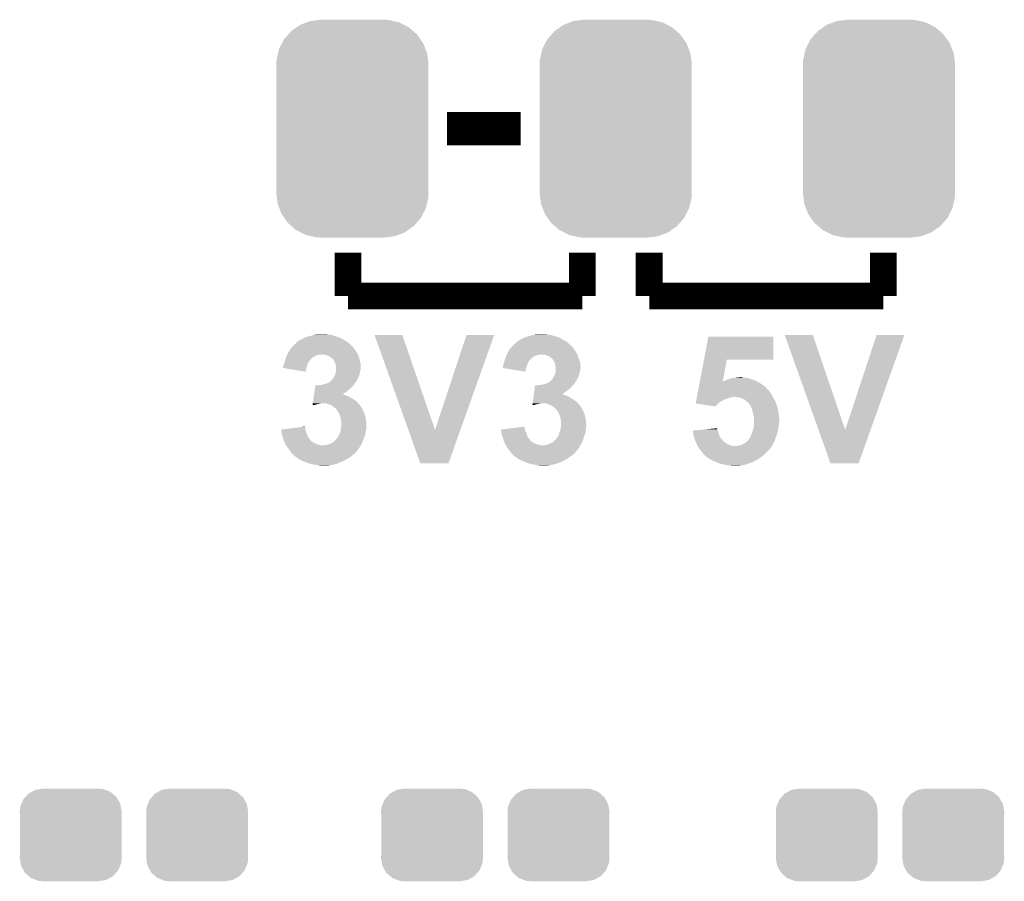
# Model space of a CAD drawing. Extents: x -1.3 to 24.2, y -3.9 to 39.2.
# Tile 8 of 35: x 6.9 to 14.4, y 2.3 to 8.9. Entities that reach past the tile are written whole.
import ezdxf

# ---------------------------------------------------------------- set-up
doc = ezdxf.new("R2010")
doc.units = 0
doc.layers.get('0').update_dxf_attribs({"linetype": 'CONTINUOUS'})
doc.layers.add('TEMP_HUM_28_CLICK_V100_GTO', color=14, linetype='CONTINUOUS')
doc.layers.add('TEMP_HUM_28_CLICK_V100_GTS', color=12, linetype='CONTINUOUS')

# ---------------------------------------------------------------- blocks, each defined once
blk = doc.blocks.new('CUSTOM_65')
for points in [[(-0.34504, 0.286174), (-0.320744, 0.31339), (0.348152, 0.286174), (0.317222, 0.31339)], [(-0.320744, 0.31339), (-0.298526, 0.325596), (0.317222, 0.31339), (0.30335, 0.325596)], [(-0.298526, 0.325596), (-0.268438, 0.342124), (0.30335, 0.325596), (0.2622, 0.342124)], [(-0.268438, 0.342124), (-0.233628, 0.347838), (0.2622, 0.342124), (0.247972, 0.347838)], [(-0.233628, 0.347838), (-0.20955, 0.35179), (0.247972, 0.347838), (0.20955, 0.35179)], [(-0.383124, 0.213652), (-0.37475, 0.234078), (0.380766, 0.213652), (0.377262, 0.234078)], [(-0.37475, 0.234078), (-0.360486, 0.26887), (0.377262, 0.234078), (0.357822, 0.26887)], [(-0.360486, 0.26887), (-0.34504, 0.286174), (0.357822, 0.26887), (0.348152, 0.286174)], [(-0.38735, 0.17526), (-0.383124, 0.213652), (0.38735, 0.17526), (0.380766, 0.213652)], [(-0.38608, 0.154124), (-0.38735, 0.17526), (0.38608, 0.154124), (0.38735, 0.17526)], [(-0.38608, -0.154124), (-0.38608, 0.154124), (0.38608, -0.154124), (0.38608, 0.154124)], [(-0.38735, -0.17526), (-0.38608, -0.154124), (0.38735, -0.17526), (0.38608, -0.154124)], [(-0.380764, -0.213652), (-0.38735, -0.17526), (0.383124, -0.213652), (0.38735, -0.17526)], [(-0.377262, -0.234078), (-0.380764, -0.213652), (0.374748, -0.234078), (0.383124, -0.213652)], [(-0.35782, -0.26887), (-0.377262, -0.234078), (0.360486, -0.26887), (0.374748, -0.234078)], [(-0.348152, -0.286174), (-0.35782, -0.26887), (0.345038, -0.286174), (0.360486, -0.26887)], [(-0.31722, -0.31339), (-0.348152, -0.286174), (0.320744, -0.31339), (0.345038, -0.286174)], [(-0.30335, -0.325596), (-0.31722, -0.31339), (0.298524, -0.325596), (0.320744, -0.31339)], [(-0.262198, -0.342124), (-0.30335, -0.325596), (0.268438, -0.342124), (0.298524, -0.325596)], [(-0.247972, -0.347838), (-0.262198, -0.342124), (0.233626, -0.347838), (0.268438, -0.342124)], [(-0.20955, -0.35179), (-0.247972, -0.347838), (0.20955, -0.35179), (0.233626, -0.347838)]]:
    blk.add_solid(points)
blk = doc.blocks.new('CUSTOM_67')
for points in [[(-0.319758, 0.816954), (-0.25199, 0.82504), (0.308544, 0.816954), (0.27298, 0.82504)], [(-0.25199, 0.82504), (-0.23749, 0.82677), (0.27298, 0.82504), (0.23749, 0.82677)], [(-0.465166, 0.74011), (-0.423346, 0.769256), (0.461368, 0.74011), (0.427696, 0.769256)], [(-0.423346, 0.769256), (-0.397192, 0.787482), (0.427696, 0.769256), (0.391686, 0.787482)], [(-0.397192, 0.787482), (-0.346778, 0.80667), (0.391686, 0.787482), (0.353772, 0.80667)], [(-0.346778, 0.80667), (-0.319758, 0.816954), (0.353772, 0.80667), (0.308544, 0.816954)], [(-0.535174, 0.647234), (-0.519626, 0.67767), (0.537964, 0.647234), (0.516586, 0.67767)], [(-0.519626, 0.67767), (-0.48704, 0.715032), (0.516586, 0.67767), (0.49034, 0.715032)], [(-0.48704, 0.715032), (-0.465166, 0.74011), (0.49034, 0.715032), (0.461368, 0.74011)], [(-0.565176, 0.569912), (-0.557316, 0.603886), (0.567726, 0.569912), (0.55465, 0.603886)], [(-0.557316, 0.603886), (-0.535174, 0.647234), (0.55465, 0.603886), (0.537964, 0.647234)], [(-0.575988, 0.523164), (-0.565176, 0.569912), (0.573482, 0.523164), (0.567726, 0.569912)], [(-0.57785, 0.48768), (-0.575988, 0.523164), (0.57785, 0.48768), (0.573482, 0.523164)], [(-0.57658, 0.458364), (-0.57785, 0.48768), (0.57658, 0.458364), (0.57785, 0.48768)], [(-0.57658, 0.45836), (-0.57658, 0.458364), (0.57658, 0.45836), (0.57658, 0.458364)], [(-0.57658, -0.45836), (-0.57658, 0.45836), (0.57658, -0.45836), (0.57658, 0.45836)], [(-0.57785, -0.48768), (-0.576582, -0.458364), (0.57785, -0.48768), (0.57658, -0.458364)], [(-0.57348, -0.523164), (-0.57785, -0.48768), (0.575988, -0.523164), (0.57785, -0.48768)], [(-0.576582, -0.458364), (-0.57658, -0.45836), (0.57658, -0.458364), (0.57658, -0.45836)], [(-0.567726, -0.569912), (-0.57348, -0.523164), (0.565174, -0.569912), (0.575988, -0.523164)], [(-0.554648, -0.603886), (-0.567726, -0.569912), (0.557316, -0.603886), (0.565174, -0.569912)], [(-0.537964, -0.647234), (-0.554648, -0.603886), (0.535172, -0.647234), (0.557316, -0.603886)], [(-0.516584, -0.67767), (-0.537964, -0.647234), (0.519626, -0.67767), (0.535172, -0.647234)], [(-0.49034, -0.715032), (-0.516584, -0.67767), (0.487038, -0.715032), (0.519626, -0.67767)], [(-0.461366, -0.74011), (-0.49034, -0.715032), (0.465166, -0.74011), (0.487038, -0.715032)], [(-0.427696, -0.769256), (-0.461366, -0.74011), (0.423344, -0.769256), (0.465166, -0.74011)], [(-0.391684, -0.787482), (-0.427696, -0.769256), (0.397192, -0.787482), (0.423344, -0.769256)], [(-0.353772, -0.80667), (-0.391684, -0.787482), (0.346776, -0.80667), (0.397192, -0.787482)], [(-0.308542, -0.816954), (-0.353772, -0.80667), (0.319758, -0.816954), (0.346776, -0.80667)], [(-0.27298, -0.82504), (-0.308542, -0.816954), (0.251988, -0.82504), (0.319758, -0.816954)], [(-0.23749, -0.82677), (-0.27298, -0.82504), (0.23749, -0.82677), (0.251988, -0.82504)]]:
    blk.add_solid(points)

msp = doc.modelspace()

# ---------------------------------------------------------------- linework, layer by layer
at = {"layer": 'TEMP_HUM_28_CLICK_V100_GTO'}
for points, const_width in [([(10.14984, 8.0518), (10.70864, 8.0518)], 0.254), ([(9.398, 6.7818), (9.398, 7.112)], 0.2032), ([(11.176, 6.7818), (11.176, 7.112)], 0.2032), ([(11.684, 6.7818), (11.684, 7.112)], 0.2032), ([(13.462, 6.7818), (13.462, 7.112)], 0.2032), ([(9.398, 6.7818), (11.176, 6.7818)], 0.2032), ([(11.684, 6.7818), (13.462, 6.7818)], 0.2032)]:
    msp.add_lwpolyline(points, dxfattribs=dict(at, const_width=const_width))
for points in [[(8.999218, 6.421118), (9.01192, 6.43382), (9.407742, 6.421118), (9.392916, 6.43382)], [(9.01192, 6.43382), (9.014462, 6.436362), (9.392916, 6.43382), (9.388468, 6.436362)], [(9.014462, 6.436362), (9.046458, 6.45414), (9.388468, 6.436362), (9.357358, 6.45414)], [(9.046458, 6.45414), (9.060176, 6.461762), (9.357358, 6.45414), (9.342116, 6.461762)], [(9.060176, 6.461762), (9.062724, 6.4643), (9.342116, 6.461762), (9.33704, 6.4643)], [(9.062724, 6.4643), (9.085582, 6.47192), (9.33704, 6.4643), (9.319262, 6.47192)], [(9.085582, 6.47192), (9.100822, 6.477), (9.319262, 6.47192), (9.301482, 6.477)], [(9.100822, 6.477), (9.123678, 6.48208), (9.301482, 6.477), (9.2837, 6.48208)], [(9.123678, 6.48208), (9.140606, 6.487158), (9.2837, 6.48208), (9.268462, 6.487158)], [(9.140606, 6.487158), (9.149082, 6.4897), (9.268462, 6.487158), (9.253222, 6.4897)], [(9.149082, 6.4897), (9.174478, 6.49224), (9.240522, 6.4897), (9.227818, 6.49224)], [(9.598694, 6.48714), (9.598688, 6.487154), (9.809484, 6.48714), (9.598688, 6.487154)], [(9.856004, 5.765874), (9.598694, 6.48714), (10.058424, 5.765874), (9.809484, 6.48714)], [(10.058424, 5.765874), (10.297168, 6.487128), (10.25063, 5.765874), (10.50797, 6.487128)], [(10.297168, 6.487128), (10.29718, 6.48716), (10.50797, 6.487128), (10.29718, 6.48716)], [(10.66546, 6.42112), (10.680278, 6.43382), (11.073978, 6.42112), (11.059156, 6.43382)], [(10.680278, 6.43382), (10.683242, 6.43636), (11.059156, 6.43382), (11.054712, 6.43636)], [(10.683242, 6.43636), (10.70356, 6.449058), (11.054712, 6.43636), (11.032494, 6.449058)], [(10.70356, 6.449058), (10.726426, 6.46176), (11.032494, 6.449058), (11.010268, 6.46176)], [(10.726426, 6.46176), (10.72896, 6.461786), (11.010268, 6.46176), (11.010222, 6.461786)], [(10.72896, 6.461786), (10.72898, 6.4643), (11.010222, 6.461786), (11.005822, 6.4643)], [(10.72898, 6.4643), (10.728982, 6.464304), (11.005822, 6.4643), (11.005812, 6.464304)], [(10.728982, 6.464304), (10.739122, 6.466842), (11.005812, 6.464304), (10.999044, 6.466842)], [(10.739122, 6.466842), (10.751814, 6.47192), (10.999044, 6.466842), (10.9855, 6.47192)], [(10.751814, 6.47192), (10.75182, 6.471922), (10.9855, 6.47192), (10.985494, 6.471922)], [(10.75182, 6.471922), (10.7696, 6.477), (10.985494, 6.471922), (10.96772, 6.477)], [(10.7696, 6.477), (10.789918, 6.48208), (10.96772, 6.477), (10.94994, 6.48208)], [(10.789918, 6.48208), (10.806846, 6.487158), (10.94994, 6.48208), (10.934702, 6.487158)], [(10.806846, 6.487158), (10.815322, 6.4897), (10.934702, 6.487158), (10.919462, 6.4897)], [(10.815322, 6.4897), (10.843258, 6.49224), (10.906762, 6.4897), (10.894058, 6.49224)], [(12.100294, 6.2992), (12.133596, 6.474434), (12.626314, 6.2992), (12.62634, 6.474434)], [(12.133596, 6.474434), (12.133602, 6.47446), (12.62634, 6.474434), (12.133602, 6.47446)], [(12.712734, 6.48714), (12.712728, 6.487154), (12.926064, 6.48714), (12.712728, 6.487154)], [(12.970044, 5.765874), (12.712734, 6.48714), (13.172464, 5.765874), (12.926064, 6.48714)], [(13.172464, 5.765874), (13.411208, 6.487128), (13.36467, 5.765874), (13.62201, 6.487128)], [(13.411208, 6.487128), (13.41122, 6.48716), (13.62201, 6.487128), (13.41122, 6.48716)], [(8.934766, 6.3373), (8.945878, 6.35508), (9.472788, 6.3373), (9.46291, 6.35508)], [(8.945878, 6.35508), (8.947288, 6.35762), (9.46291, 6.35508), (9.461498, 6.35762)], [(8.947288, 6.35762), (8.958574, 6.377938), (9.461498, 6.35762), (9.4488, 6.377938)], [(8.958574, 6.377938), (8.95858, 6.377946), (9.4488, 6.377938), (9.448794, 6.377946)], [(8.95858, 6.377946), (8.958586, 6.380486), (9.448794, 6.377946), (9.446254, 6.380486)], [(8.958586, 6.380486), (8.968742, 6.390642), (9.446254, 6.380486), (9.436104, 6.390642)], [(8.968742, 6.390642), (8.973822, 6.395722), (9.436104, 6.390642), (9.434404, 6.395722)], [(8.973822, 6.395722), (8.975846, 6.398252), (9.434404, 6.395722), (9.433556, 6.398252)], [(8.975846, 6.398252), (8.977882, 6.400798), (9.433556, 6.398252), (9.428484, 6.400798)], [(8.977882, 6.400798), (8.983982, 6.408422), (9.428484, 6.400798), (9.42086, 6.408422)], [(8.983982, 6.408422), (8.996174, 6.418582), (9.42086, 6.408422), (9.4107, 6.418582)], [(8.996174, 6.418582), (8.999218, 6.421118), (9.4107, 6.418582), (9.407742, 6.421118)], [(10.60323, 6.3373), (10.61212, 6.35508), (11.139028, 6.3373), (11.12915, 6.35508)], [(10.61212, 6.35508), (10.61353, 6.35762), (11.12915, 6.35508), (11.127738, 6.35762)], [(10.61353, 6.35762), (10.624822, 6.377936), (11.127738, 6.35762), (11.115042, 6.377936)], [(10.624822, 6.377938), (10.63244, 6.385562), (11.11504, 6.377938), (11.108942, 6.385562)], [(10.624822, 6.377936), (10.624822, 6.377938), (11.115042, 6.377936), (11.11504, 6.377938)], [(10.63244, 6.385562), (10.63625, 6.39064), (11.108942, 6.385562), (11.10488, 6.39064)], [(10.63625, 6.39064), (10.640062, 6.39572), (11.10488, 6.39064), (11.101494, 6.39572)], [(10.640062, 6.39572), (10.6426, 6.39826), (11.101494, 6.39572), (11.0998, 6.39826)], [(10.6426, 6.39826), (10.647674, 6.403334), (11.0998, 6.39826), (11.094726, 6.403334)], [(10.647674, 6.403334), (10.64768, 6.40334), (11.094726, 6.403334), (11.092182, 6.40334)], [(10.64768, 6.40334), (10.662922, 6.418582), (11.092182, 6.40334), (11.07694, 6.418582)], [(10.662922, 6.418582), (10.66546, 6.42112), (11.07694, 6.418582), (11.073978, 6.42112)], [(8.915082, 6.278878), (8.91794, 6.2865), (9.098278, 6.278878), (9.10399, 6.2865)], [(8.91794, 6.2865), (8.918788, 6.289044), (9.10399, 6.2865), (9.105898, 6.289044)], [(8.918788, 6.289044), (8.92217, 6.299194), (9.105898, 6.289044), (9.110982, 6.299194)], [(8.92217, 6.299194), (8.923018, 6.301734), (9.110982, 6.299194), (9.116042, 6.301734)], [(8.923018, 6.301734), (8.923864, 6.304276), (9.116042, 6.301734), (9.11606, 6.304276)], [(8.923864, 6.304276), (8.92556, 6.30936), (9.11606, 6.304276), (9.122412, 6.30936)], [(8.92556, 6.30936), (8.927084, 6.31444), (9.122412, 6.30936), (9.12876, 6.31444)], [(8.927084, 6.31444), (8.930132, 6.324598), (9.12876, 6.31444), (9.143998, 6.324598)], [(8.930132, 6.324598), (8.93318, 6.334758), (9.143998, 6.324598), (9.169398, 6.334758)], [(8.93318, 6.334758), (8.933182, 6.334762), (9.169398, 6.334758), (9.169416, 6.334762)], [(8.933182, 6.334762), (8.934766, 6.3373), (9.169416, 6.334762), (9.182098, 6.3373)], [(9.232902, 6.33476), (9.215118, 6.3373), (9.4742, 6.33476), (9.472788, 6.3373)], [(9.232906, 6.334758), (9.232902, 6.33476), (9.4742, 6.334758), (9.4742, 6.33476)], [(9.245598, 6.32714), (9.232906, 6.334758), (9.47674, 6.32714), (9.4742, 6.334758)], [(9.255762, 6.324602), (9.245598, 6.32714), (9.477586, 6.324602), (9.47674, 6.32714)], [(9.265918, 6.31698), (9.255762, 6.324602), (9.480126, 6.31698), (9.477586, 6.324602)], [(9.271004, 6.311902), (9.265918, 6.31698), (9.481818, 6.311902), (9.480126, 6.31698)], [(9.276076, 6.309362), (9.271004, 6.311902), (9.482666, 6.309362), (9.481818, 6.311902)], [(9.278616, 6.30936), (9.276076, 6.309362), (9.482666, 6.30936), (9.482666, 6.309362)], [(9.28268, 6.30428), (9.278616, 6.30936), (9.484358, 6.30428), (9.482666, 6.30936)], [(9.288778, 6.296656), (9.28268, 6.30428), (9.486266, 6.296656), (9.484358, 6.30428)], [(9.29386, 6.283954), (9.288778, 6.296656), (9.489442, 6.283954), (9.486266, 6.296656)], [(9.299958, 6.2738), (9.29386, 6.283954), (9.49198, 6.2738), (9.489442, 6.283954)], [(10.582274, 6.278882), (10.58418, 6.286498), (10.76706, 6.278882), (10.770868, 6.286498)], [(10.58418, 6.286498), (10.585026, 6.289038), (10.770868, 6.286498), (10.77214, 6.289038)], [(10.585026, 6.289038), (10.588412, 6.299198), (10.77214, 6.289038), (10.77976, 6.299198)], [(10.588412, 6.299198), (10.590106, 6.30428), (10.77976, 6.299198), (10.78484, 6.30428)], [(10.590106, 6.30428), (10.5918, 6.30936), (10.78484, 6.30428), (10.79119, 6.30936)], [(10.5918, 6.30936), (10.597894, 6.324598), (10.79119, 6.30936), (10.810238, 6.324598)], [(10.597894, 6.324598), (10.599928, 6.32968), (10.810238, 6.324598), (10.825482, 6.32968)], [(10.599928, 6.32968), (10.601958, 6.334758), (10.825482, 6.32968), (10.838178, 6.334758)], [(10.601958, 6.334758), (10.60196, 6.33476), (10.838178, 6.334758), (10.838184, 6.33476)], [(10.60196, 6.33476), (10.60323, 6.3373), (10.838184, 6.33476), (10.848338, 6.3373)], [(10.899142, 6.33476), (10.883898, 6.3373), (11.14044, 6.33476), (11.139028, 6.3373)], [(10.899146, 6.334758), (10.899142, 6.33476), (11.14044, 6.334758), (11.14044, 6.33476)], [(10.911838, 6.32714), (10.899146, 6.334758), (11.14298, 6.32714), (11.14044, 6.334758)], [(10.924542, 6.324602), (10.911838, 6.32714), (11.143826, 6.324602), (11.14298, 6.32714)], [(10.934698, 6.31698), (10.924542, 6.324602), (11.146366, 6.31698), (11.143826, 6.324602)], [(10.939784, 6.311902), (10.934698, 6.31698), (11.14806, 6.311902), (11.146366, 6.31698)], [(10.944856, 6.309362), (10.939784, 6.311902), (11.148906, 6.309362), (11.14806, 6.311902)], [(10.95502, 6.29666), (10.944856, 6.309362), (11.15314, 6.29666), (11.148906, 6.309362)], [(10.96264, 6.283962), (10.95502, 6.29666), (11.157372, 6.283962), (11.15314, 6.29666)], [(10.966706, 6.273796), (10.96264, 6.283962), (11.16076, 6.273796), (11.157372, 6.283962)], [(12.068918, 6.134104), (12.10029, 6.299178), (12.24283, 6.134104), (12.273276, 6.299178)], [(12.10029, 6.299178), (12.100294, 6.2992), (12.273276, 6.299178), (12.626314, 6.2992)], [(8.90524, 6.235722), (8.905242, 6.243322), (9.081956, 6.235722), (9.084126, 6.243322)], [(8.936278, 6.230622), (8.90524, 6.235722), (9.0805, 6.230622), (9.081956, 6.235722)], [(8.905242, 6.243322), (8.90778, 6.25094), (9.084126, 6.243322), (9.086302, 6.25094)], [(8.90778, 6.25094), (8.910322, 6.266182), (9.086302, 6.25094), (9.090656, 6.266182)], [(8.910322, 6.266184), (8.915082, 6.278878), (9.090658, 6.266184), (9.098278, 6.278878)], [(8.910322, 6.266182), (8.910322, 6.266184), (9.090656, 6.266182), (9.090658, 6.266184)], [(9.075394, 6.207762), (8.936278, 6.230622), (9.075394, 6.207762), (9.0805, 6.230622)], [(9.30148, 6.271262), (9.299958, 6.2738), (9.492404, 6.271262), (9.49198, 6.2738)], [(9.304022, 6.258558), (9.30148, 6.271262), (9.49452, 6.258558), (9.492404, 6.271262)], [(9.303656, 6.1976), (9.30656, 6.207762), (9.4869, 6.1976), (9.488932, 6.207762)], [(9.30656, 6.245862), (9.304022, 6.258558), (9.49452, 6.245862), (9.49452, 6.258558)], [(9.30656, 6.230618), (9.30656, 6.245862), (9.49452, 6.230618), (9.49452, 6.245862)], [(9.30656, 6.2103), (9.30656, 6.230618), (9.48944, 6.2103), (9.49452, 6.230618)], [(9.30656, 6.207762), (9.30656, 6.2103), (9.488932, 6.207762), (9.48944, 6.2103)], [(10.571514, 6.23574), (10.57402, 6.238242), (10.748934, 6.23574), (10.750006, 6.238242)], [(10.603138, 6.230616), (10.571514, 6.23574), (10.74674, 6.230616), (10.748934, 6.23574)], [(10.57402, 6.248398), (10.574022, 6.250942), (10.75436, 6.248398), (10.755086, 6.250942)], [(10.57402, 6.238242), (10.57402, 6.248398), (10.750006, 6.238242), (10.75436, 6.248398)], [(10.574022, 6.250942), (10.579098, 6.26618), (10.755086, 6.250942), (10.759436, 6.26618)], [(10.579098, 6.266184), (10.582274, 6.278882), (10.759438, 6.266184), (10.76706, 6.278882)], [(10.579098, 6.26618), (10.579098, 6.266184), (10.759436, 6.26618), (10.759438, 6.266184)], [(10.744172, 6.207764), (10.603138, 6.230616), (10.744172, 6.207764), (10.74674, 6.230616)], [(10.967718, 6.271262), (10.966706, 6.273796), (11.16076, 6.271262), (11.16076, 6.273796)], [(10.97026, 6.25856), (10.967718, 6.271262), (11.16076, 6.25856), (11.16076, 6.271262)], [(10.9728, 6.245862), (10.97026, 6.25856), (11.162574, 6.245862), (11.16076, 6.25856)], [(10.971348, 6.1976), (10.9728, 6.20776), (11.155678, 6.1976), (11.15771, 6.20776)], [(10.974494, 6.240778), (10.9728, 6.245862), (11.1633, 6.240778), (11.162574, 6.245862)], [(10.9728, 6.20776), (10.973082, 6.2103), (11.15771, 6.20776), (11.15822, 6.2103)], [(10.973082, 6.2103), (10.97421, 6.220458), (11.15822, 6.2103), (11.16076, 6.220458)], [(10.97421, 6.220458), (10.975338, 6.230616), (11.16076, 6.220458), (11.16076, 6.230616)], [(10.975338, 6.238242), (10.974494, 6.240778), (11.163298, 6.238242), (11.1633, 6.240778)], [(10.97534, 6.235696), (10.975338, 6.238242), (11.163298, 6.235696), (11.163298, 6.238242)], [(10.975338, 6.230616), (10.97534, 6.230622), (11.16076, 6.230616), (11.160762, 6.230622)], [(10.97534, 6.230622), (10.97534, 6.235696), (11.160762, 6.230622), (11.163298, 6.235696)], [(9.250676, 6.123942), (9.262876, 6.134104), (9.453032, 6.123942), (9.461498, 6.134104)], [(9.262876, 6.134104), (9.265922, 6.13664), (9.461498, 6.134104), (9.462584, 6.13664)], [(9.265922, 6.13664), (9.26846, 6.136648), (9.462584, 6.13664), (9.462588, 6.136648)], [(9.26846, 6.136648), (9.273542, 6.144262), (9.462588, 6.136648), (9.465852, 6.144262)], [(9.273542, 6.144262), (9.278622, 6.149342), (9.465852, 6.144262), (9.46803, 6.149342)], [(9.278622, 6.149342), (9.280652, 6.15188), (9.46803, 6.149342), (9.46912, 6.15188)], [(9.280652, 6.15188), (9.28878, 6.162042), (9.46912, 6.15188), (9.4742, 6.162042)], [(9.28878, 6.162042), (9.29386, 6.17474), (9.4742, 6.162042), (9.480548, 6.17474)], [(9.29386, 6.17474), (9.297668, 6.182358), (9.480548, 6.17474), (9.484358, 6.182358)], [(9.297668, 6.182358), (9.301482, 6.189982), (9.484358, 6.182358), (9.485628, 6.189982)], [(9.301482, 6.189982), (9.303656, 6.1976), (9.485628, 6.189982), (9.4869, 6.1976)], [(10.916922, 6.123942), (10.931142, 6.1341), (11.120968, 6.123942), (11.12774, 6.1341)], [(10.931142, 6.1341), (10.934702, 6.136642), (11.12774, 6.1341), (11.129192, 6.136642)], [(10.934702, 6.136642), (10.947402, 6.149342), (11.129192, 6.136642), (11.136448, 6.149342)], [(10.947402, 6.149342), (10.948924, 6.151882), (11.136448, 6.149342), (11.1379, 6.151882)], [(10.948924, 6.151882), (10.958068, 6.16712), (11.1379, 6.151882), (11.14552, 6.16712)], [(10.958068, 6.16712), (10.96264, 6.17474), (11.14552, 6.16712), (11.148058, 6.17474)], [(10.96264, 6.17474), (10.97026, 6.189984), (11.148058, 6.17474), (11.153138, 6.189984)], [(10.97026, 6.189984), (10.971348, 6.1976), (11.153138, 6.189984), (11.155678, 6.1976)], [(12.067952, 6.12902), (12.068918, 6.1341), (12.512038, 6.12902), (12.50188, 6.1341)], [(12.068918, 6.1341), (12.068918, 6.134104), (12.24283, 6.1341), (12.247886, 6.134104)], [(12.24283, 6.1341), (12.24283, 6.134104), (12.50188, 6.1341), (12.501872, 6.134104)], [(12.247886, 6.134104), (12.251688, 6.13664), (12.501872, 6.134104), (12.4968, 6.13664)], [(12.251688, 6.13664), (12.255496, 6.13918), (12.4968, 6.13664), (12.490874, 6.13918)], [(12.255496, 6.13918), (12.268198, 6.14426), (12.490874, 6.13918), (12.479022, 6.14426)], [(12.268198, 6.14426), (12.28344, 6.14934), (12.479022, 6.14426), (12.462512, 6.14934)], [(12.28344, 6.14934), (12.296988, 6.15442), (12.462512, 6.14934), (12.446, 6.15442)], [(12.296988, 6.15442), (12.303762, 6.15696), (12.446, 6.15442), (12.438378, 6.15696)], [(12.303762, 6.15696), (12.324062, 6.159498), (12.438378, 6.15696), (12.430762, 6.159498)], [(12.324062, 6.159498), (12.324078, 6.1595), (12.430762, 6.159498), (12.430752, 6.1595)], [(12.324078, 6.1595), (12.336778, 6.16204), (12.430752, 6.1595), (12.415522, 6.16204)], [(12.336778, 6.16204), (12.34948, 6.16458), (12.402822, 6.16204), (12.392668, 6.16458)], [(12.34948, 6.16458), (12.349498, 6.164582), (12.392668, 6.16458), (12.39266, 6.164582)], [(12.349498, 6.164582), (12.372322, 6.167118), (12.39266, 6.164582), (12.385042, 6.167118)], [(12.372322, 6.167118), (12.372342, 6.16712), (12.385042, 6.167118), (12.372342, 6.16712)], [(9.142206, 6.05282), (9.144276, 6.06806), (9.38022, 6.05282), (9.400542, 6.06806)], [(9.144276, 6.06806), (9.146344, 6.0833), (9.400542, 6.06806), (9.41832, 6.0833)], [(9.146344, 6.0833), (9.148758, 6.101078), (9.41832, 6.0833), (9.436098, 6.101078)], [(9.148758, 6.101078), (9.149104, 6.10362), (9.436098, 6.101078), (9.437912, 6.10362)], [(9.161782, 6.10362), (9.177022, 6.10616), (9.437912, 6.10362), (9.439728, 6.10616)], [(9.192262, 6.10616), (9.21258, 6.11124), (9.439728, 6.10616), (9.443356, 6.11124)], [(9.21258, 6.11124), (9.23036, 6.11632), (9.443356, 6.11124), (9.446984, 6.11632)], [(9.23036, 6.11632), (9.23713, 6.11886), (9.446984, 6.11632), (9.4488, 6.11886)], [(9.23713, 6.11886), (9.250676, 6.123942), (9.4488, 6.11886), (9.453032, 6.123942)], [(10.810986, 6.05282), (10.815124, 6.083298), (11.04646, 6.05282), (11.087098, 6.083298)], [(10.815124, 6.083298), (10.817884, 6.10362), (11.087098, 6.083298), (11.104518, 6.10362)], [(10.830562, 6.10362), (10.843262, 6.10616), (11.104518, 6.10362), (11.106694, 6.10616)], [(10.861044, 6.10616), (10.87882, 6.11124), (11.106694, 6.10616), (11.111048, 6.11124)], [(10.87882, 6.11124), (10.899142, 6.116322), (11.111048, 6.11124), (11.115406, 6.116322)], [(10.899142, 6.116322), (10.905058, 6.118858), (11.115406, 6.116322), (11.11758, 6.118858)], [(10.905058, 6.118858), (10.916922, 6.123942), (11.11758, 6.118858), (11.120968, 6.123942)], [(12.052506, 6.047744), (12.054436, 6.057898), (12.603482, 6.047744), (12.5984, 6.057898)], [(12.054436, 6.057898), (12.055884, 6.06552), (12.5984, 6.057898), (12.59332, 6.06552)], [(12.055884, 6.06552), (12.05733, 6.073134), (12.59332, 6.06552), (12.585706, 6.073134)], [(12.05733, 6.073134), (12.057332, 6.07314), (12.585706, 6.073134), (12.583164, 6.07314)], [(12.057332, 6.07314), (12.060712, 6.09092), (12.583164, 6.07314), (12.567922, 6.09092)], [(12.060712, 6.09092), (12.065538, 6.11632), (12.567922, 6.09092), (12.532358, 6.11632)], [(12.065538, 6.11632), (12.067952, 6.12902), (12.532358, 6.11632), (12.512038, 6.12902)], [(9.131862, 5.976618), (9.134276, 5.9944), (9.469122, 5.976618), (9.446254, 5.9944)], [(9.134276, 5.9944), (9.137724, 6.0198), (9.446254, 5.9944), (9.400542, 6.0198)], [(9.137724, 6.0198), (9.138758, 6.02742), (9.400542, 6.0198), (9.382758, 6.02742)], [(9.138758, 6.02742), (9.139448, 6.0325), (9.382758, 6.02742), (9.367522, 6.0325)], [(9.139448, 6.0325), (9.139792, 6.035038), (9.367522, 6.0325), (9.362444, 6.035038)], [(9.139792, 6.03504), (9.142206, 6.05282), (9.354902, 6.03504), (9.38022, 6.05282)], [(9.139792, 6.035038), (9.139792, 6.03504), (9.362444, 6.035038), (9.354902, 6.03504)], [(10.800642, 5.97662), (10.803056, 5.9944), (11.13536, 5.97662), (11.112494, 5.9944)], [(10.803056, 5.9944), (10.80478, 6.007102), (11.112494, 5.9944), (11.08964, 6.007102)], [(10.80478, 6.007102), (10.806504, 6.019798), (11.08964, 6.007102), (11.06932, 6.019798)], [(10.806504, 6.019798), (10.807538, 6.02742), (11.06932, 6.019798), (11.051538, 6.02742)], [(10.807538, 6.02742), (10.808572, 6.035038), (11.051538, 6.02742), (11.028682, 6.035038)], [(10.808572, 6.03504), (10.810986, 6.05282), (11.021142, 6.03504), (11.04646, 6.05282)], [(10.808572, 6.035038), (10.808572, 6.03504), (11.028682, 6.035038), (11.021142, 6.03504)], [(12.039472, 5.97916), (12.04092, 5.98678), (12.22502, 5.97916), (12.237722, 5.98678)], [(12.04092, 5.98678), (12.043334, 5.99948), (12.237722, 5.98678), (12.26312, 5.99948)], [(12.043334, 5.99948), (12.044782, 6.0071), (12.26312, 5.99948), (12.28598, 6.0071)], [(12.044782, 6.0071), (12.045746, 6.01218), (12.28598, 6.0071), (12.303758, 6.01218)], [(12.045746, 6.01218), (12.04623, 6.01472), (12.303758, 6.01218), (12.318998, 6.01472)], [(12.04623, 6.01472), (12.046712, 6.017258), (12.318998, 6.01472), (12.324076, 6.017258)], [(12.046712, 6.01726), (12.04816, 6.02488), (12.622532, 6.01726), (12.61872, 6.02488)], [(12.046712, 6.017258), (12.046712, 6.01726), (12.324076, 6.017258), (12.331698, 6.01726)], [(12.04816, 6.02488), (12.050574, 6.037578), (12.61872, 6.02488), (12.611102, 6.037578)], [(12.050574, 6.037578), (12.052506, 6.047744), (12.611102, 6.037578), (12.603482, 6.047744)], [(12.354558, 6.01472), (12.331698, 6.01726), (12.623802, 6.01472), (12.622532, 6.01726)], [(12.377418, 6.00964), (12.354558, 6.01472), (12.626342, 6.00964), (12.623802, 6.01472)], [(12.377424, 6.009638), (12.377418, 6.00964), (12.626342, 6.009638), (12.626342, 6.00964)], [(12.3952, 6.00202), (12.377424, 6.009638), (12.631422, 6.00202), (12.626342, 6.009638)], [(12.410432, 5.994404), (12.3952, 6.00202), (12.6365, 5.994404), (12.631422, 6.00202)], [(12.410436, 5.994402), (12.410432, 5.994404), (12.636502, 5.994402), (12.6365, 5.994404)], [(12.4206, 5.984242), (12.410436, 5.994402), (12.640856, 5.984242), (12.636502, 5.994402)], [(12.43076, 5.97662), (12.4206, 5.984242), (12.64412, 5.97662), (12.640856, 5.984242)], [(9.128764, 5.953792), (9.149078, 5.9563), (9.128764, 5.953792), (9.129104, 5.9563)], [(9.129104, 5.9563), (9.129792, 5.961378), (9.149078, 5.9563), (9.164318, 5.961378)], [(9.129792, 5.961378), (9.130138, 5.96392), (9.164318, 5.961378), (9.17956, 5.96392)], [(9.130138, 5.96392), (9.130482, 5.96646), (9.17956, 5.96392), (9.192258, 5.96646)], [(9.130482, 5.96646), (9.131862, 5.976618), (9.477024, 5.96646), (9.469122, 5.976618)], [(9.253222, 5.95884), (9.235436, 5.96646), (9.482952, 5.95884), (9.477024, 5.96646)], [(9.268464, 5.95376), (9.253222, 5.95884), (9.486902, 5.95376), (9.482952, 5.95884)], [(9.281158, 5.946142), (9.268464, 5.95376), (9.494516, 5.946142), (9.486902, 5.95376)], [(9.284554, 5.943596), (9.281158, 5.946142), (9.49706, 5.943596), (9.494516, 5.946142)], [(9.301478, 5.9309), (9.284554, 5.943596), (9.50214, 5.9309), (9.49706, 5.943596)], [(9.301482, 5.930898), (9.301478, 5.9309), (9.50214, 5.930898), (9.50214, 5.9309)], [(9.306558, 5.925822), (9.301482, 5.930898), (9.505042, 5.925822), (9.50214, 5.930898)], [(9.315634, 5.913118), (9.306558, 5.925822), (9.5123, 5.913118), (9.505042, 5.925822)], [(9.31926, 5.908042), (9.315634, 5.913118), (9.514558, 5.908042), (9.5123, 5.913118)], [(9.32942, 5.890262), (9.31926, 5.908042), (9.522462, 5.890262), (9.514558, 5.908042)], [(10.797544, 5.953792), (10.815318, 5.9563), (10.797544, 5.953792), (10.797884, 5.9563)], [(10.797884, 5.9563), (10.798572, 5.961378), (10.815318, 5.9563), (10.830558, 5.961378)], [(10.798572, 5.961378), (10.798918, 5.96392), (10.830558, 5.961378), (10.8458, 5.96392)], [(10.798918, 5.96392), (10.799262, 5.96646), (10.8458, 5.96392), (10.858498, 5.96646)], [(10.799262, 5.96646), (10.800642, 5.97662), (11.144392, 5.96646), (11.13536, 5.97662)], [(10.91946, 5.95884), (10.904216, 5.96646), (11.151166, 5.95884), (11.144392, 5.96646)], [(10.934698, 5.95376), (10.91946, 5.95884), (11.15568, 5.95376), (11.151166, 5.95884)], [(10.939778, 5.95122), (10.934698, 5.95376), (11.15822, 5.95122), (11.15568, 5.95376)], [(10.949938, 5.94614), (10.939778, 5.95122), (11.161608, 5.94614), (11.15822, 5.95122)], [(10.953322, 5.943602), (10.949938, 5.94614), (11.1633, 5.943602), (11.161608, 5.94614)], [(10.960098, 5.93852), (10.953322, 5.943602), (11.16635, 5.93852), (11.1633, 5.943602)], [(10.96772, 5.9309), (10.960098, 5.93852), (11.17092, 5.9309), (11.16635, 5.93852)], [(10.972794, 5.925826), (10.96772, 5.9309), (11.17382, 5.925826), (11.17092, 5.9309)], [(10.97533, 5.92582), (10.972794, 5.925826), (11.173824, 5.92582), (11.17382, 5.925826)], [(10.984412, 5.913118), (10.97533, 5.92582), (11.18108, 5.913118), (11.173824, 5.92582)], [(10.98804, 5.908042), (10.984412, 5.913118), (11.183338, 5.908042), (11.18108, 5.913118)], [(10.9982, 5.890262), (10.98804, 5.908042), (11.191242, 5.890262), (11.183338, 5.908042)], [(12.037064, 5.966486), (12.03754, 5.969), (12.209804, 5.966486), (12.21232, 5.969)], [(12.186916, 5.943602), (12.037064, 5.966486), (12.186916, 5.943602), (12.209804, 5.966486)], [(12.03754, 5.969), (12.039472, 5.97916), (12.21232, 5.969), (12.22502, 5.97916)], [(12.438372, 5.97154), (12.43076, 5.97662), (12.646026, 5.97154), (12.64412, 5.97662)], [(12.43838, 5.969002), (12.438372, 5.97154), (12.646978, 5.969002), (12.646026, 5.97154)], [(12.449262, 5.956302), (12.43838, 5.969002), (12.651738, 5.956302), (12.646978, 5.969002)], [(12.453618, 5.951218), (12.449262, 5.956302), (12.653192, 5.951218), (12.651738, 5.956302)], [(12.458382, 5.938522), (12.453618, 5.951218), (12.65682, 5.938522), (12.653192, 5.951218)], [(12.46124, 5.9309), (12.458382, 5.938522), (12.658514, 5.9309), (12.65682, 5.938522)], [(12.46632, 5.91566), (12.46124, 5.9309), (12.6619, 5.91566), (12.658514, 5.9309)], [(12.468858, 5.90804), (12.46632, 5.91566), (12.663426, 5.90804), (12.6619, 5.91566)], [(12.472812, 5.890262), (12.468858, 5.90804), (12.66698, 5.890262), (12.663426, 5.90804)], [(9.329422, 5.89026), (9.32942, 5.890262), (9.522462, 5.89026), (9.522462, 5.890262)], [(9.337038, 5.872482), (9.329422, 5.89026), (9.527796, 5.872482), (9.522462, 5.89026)], [(9.338946, 5.86486), (9.337038, 5.872482), (9.53008, 5.86486), (9.527796, 5.872482)], [(9.34212, 5.85216), (9.338946, 5.86486), (9.53239, 5.85216), (9.53008, 5.86486)], [(9.34466, 5.83692), (9.34212, 5.85216), (9.53516, 5.83692), (9.53239, 5.85216)], [(9.3472, 5.824222), (9.34466, 5.83692), (9.536138, 5.824222), (9.53516, 5.83692)], [(10.998202, 5.89026), (10.9982, 5.890262), (11.191242, 5.89026), (11.191242, 5.890262)], [(11.005818, 5.872482), (10.998202, 5.89026), (11.196576, 5.872482), (11.191242, 5.89026)], [(11.007726, 5.86486), (11.005818, 5.872482), (11.19886, 5.86486), (11.196576, 5.872482)], [(11.0109, 5.85216), (11.007726, 5.86486), (11.20117, 5.85216), (11.19886, 5.86486)], [(11.01344, 5.836922), (11.0109, 5.85216), (11.20394, 5.836922), (11.20117, 5.85216)], [(11.01344, 5.83692), (11.01344, 5.836922), (11.20394, 5.83692), (11.20394, 5.836922)], [(11.01344, 5.803902), (11.01344, 5.83692), (11.20648, 5.803902), (11.20394, 5.83692)], [(12.47394, 5.88518), (12.472812, 5.890262), (12.66749, 5.88518), (12.66698, 5.890262)], [(12.47902, 5.864862), (12.47394, 5.88518), (12.66952, 5.864862), (12.66749, 5.88518)], [(12.47902, 5.839462), (12.47902, 5.864862), (12.67206, 5.839462), (12.66952, 5.864862)], [(12.47902, 5.826758), (12.47902, 5.839462), (12.672058, 5.826758), (12.67206, 5.839462)], [(8.89002, 5.768336), (8.970278, 5.7785), (9.074914, 5.768336), (9.07288, 5.7785)], [(8.8903, 5.7658), (8.89002, 5.768336), (9.07542, 5.7658), (9.074914, 5.768336)], [(8.891982, 5.750558), (8.8903, 5.7658), (9.077962, 5.750558), (9.07542, 5.7658)], [(8.970278, 5.7785), (9.050488, 5.788658), (9.07288, 5.7785), (9.07034, 5.788658)], [(9.050488, 5.788658), (9.07034, 5.791172), (9.07034, 5.788658), (9.07034, 5.791172)], [(9.3345, 5.7404), (9.341166, 5.75818), (9.529654, 5.7404), (9.53262, 5.75818)], [(9.341166, 5.75818), (9.34212, 5.760722), (9.53262, 5.75818), (9.533128, 5.760722)], [(9.34212, 5.760722), (9.344404, 5.783578), (9.533128, 5.760722), (9.5377, 5.783578)], [(9.344404, 5.783578), (9.346438, 5.803902), (9.5377, 5.783578), (9.5377, 5.803902)], [(9.346438, 5.803902), (9.3472, 5.811518), (9.5377, 5.803902), (9.537116, 5.811518)], [(9.3472, 5.811518), (9.3472, 5.824222), (9.537116, 5.811518), (9.536138, 5.824222)], [(9.946636, 5.51182), (9.856004, 5.765874), (10.159986, 5.51182), (10.25063, 5.765874)], [(10.5588, 5.768336), (10.639042, 5.778498), (10.741156, 5.768336), (10.73912, 5.778498)], [(10.55908, 5.7658), (10.5588, 5.768336), (10.741662, 5.7658), (10.741156, 5.768336)], [(10.560762, 5.75056), (10.55908, 5.7658), (10.74674, 5.75056), (10.741662, 5.7658)], [(10.639042, 5.778498), (10.73912, 5.791172), (10.73912, 5.778498), (10.73912, 5.791172)], [(11.00169, 5.742938), (11.007406, 5.75818), (11.198858, 5.742938), (11.2014, 5.75818)], [(11.007406, 5.75818), (11.00836, 5.760722), (11.2014, 5.75818), (11.201908, 5.760722)], [(11.00836, 5.760722), (11.01039, 5.770878), (11.201908, 5.760722), (11.20394, 5.770878)], [(11.01039, 5.770878), (11.01293, 5.783576), (11.20394, 5.770878), (11.20394, 5.783576)], [(11.01293, 5.783576), (11.01344, 5.786122), (11.20394, 5.783576), (11.204786, 5.786122)], [(11.01344, 5.791198), (11.01344, 5.803902), (11.206478, 5.791198), (11.20648, 5.803902)], [(11.01344, 5.786122), (11.01344, 5.791198), (11.204786, 5.786122), (11.206478, 5.791198)], [(12.014222, 5.760716), (12.120326, 5.770878), (12.204196, 5.760716), (12.20216, 5.770878)], [(12.014784, 5.75818), (12.014222, 5.760716), (12.204702, 5.75818), (12.204196, 5.760716)], [(12.01928, 5.73786), (12.014784, 5.75818), (12.211476, 5.73786), (12.204702, 5.75818)], [(12.120326, 5.770878), (12.173348, 5.775956), (12.20216, 5.770878), (12.199622, 5.775956)], [(12.173348, 5.775956), (12.19962, 5.778472), (12.199622, 5.775956), (12.19962, 5.778472)], [(12.46632, 5.74802), (12.472246, 5.7658), (12.657794, 5.74802), (12.6619, 5.7658)], [(12.472246, 5.7658), (12.47394, 5.77088), (12.6619, 5.7658), (12.662746, 5.77088)], [(12.47394, 5.77088), (12.478172, 5.79628), (12.662746, 5.77088), (12.66698, 5.79628)], [(12.478172, 5.79628), (12.47902, 5.801362), (12.66698, 5.79628), (12.667996, 5.801362)], [(12.47902, 5.819136), (12.47902, 5.826758), (12.66952, 5.819136), (12.672058, 5.826758)], [(12.47902, 5.808978), (12.47902, 5.819136), (12.66952, 5.808978), (12.66952, 5.819136)], [(12.47902, 5.801362), (12.47902, 5.808978), (12.667996, 5.801362), (12.66952, 5.808978)], [(13.060676, 5.51182), (12.970044, 5.765874), (13.274026, 5.51182), (13.36467, 5.765874)], [(8.89254, 5.745482), (8.891982, 5.750558), (9.0805, 5.745482), (9.077962, 5.750558)], [(8.895082, 5.73532), (8.89254, 5.745482), (9.08558, 5.73532), (9.0805, 5.745482)], [(8.89762, 5.72516), (8.895082, 5.73532), (9.089392, 5.72516), (9.08558, 5.73532)], [(8.900796, 5.714998), (8.89762, 5.72516), (9.093202, 5.714998), (9.089392, 5.72516)], [(8.905558, 5.69976), (8.900796, 5.714998), (9.10336, 5.69976), (9.093202, 5.714998)], [(8.910318, 5.684522), (8.905558, 5.69976), (9.116058, 5.684522), (9.10336, 5.69976)], [(8.913836, 5.6769), (8.910318, 5.684522), (9.12368, 5.6769), (9.116058, 5.684522)], [(9.291316, 5.676902), (9.30656, 5.692142), (9.508172, 5.676902), (9.513888, 5.692142)], [(9.30656, 5.692142), (9.306564, 5.69468), (9.513888, 5.692142), (9.51484, 5.69468)], [(9.306564, 5.69468), (9.306566, 5.694686), (9.51484, 5.69468), (9.514842, 5.694686)], [(9.306566, 5.694686), (9.31164, 5.699762), (9.514842, 5.694686), (9.516794, 5.699762)], [(9.31164, 5.699762), (9.319262, 5.709922), (9.516794, 5.699762), (9.5207, 5.709922)], [(9.319262, 5.709922), (9.32688, 5.722622), (9.5207, 5.709922), (9.525584, 5.722622)], [(9.32688, 5.722622), (9.329054, 5.727698), (9.525584, 5.722622), (9.527538, 5.727698)], [(9.329054, 5.727698), (9.3345, 5.7404), (9.527538, 5.727698), (9.529654, 5.7404)], [(10.56132, 5.745482), (10.560762, 5.75056), (10.74928, 5.745482), (10.74674, 5.75056)], [(10.563862, 5.735318), (10.56132, 5.745482), (10.754362, 5.735318), (10.74928, 5.745482)], [(10.5664, 5.72516), (10.563862, 5.735318), (10.756902, 5.72516), (10.754362, 5.735318)], [(10.569576, 5.714998), (10.5664, 5.72516), (10.759442, 5.714998), (10.756902, 5.72516)], [(10.579098, 5.684522), (10.569576, 5.714998), (10.784838, 5.684522), (10.759442, 5.714998)], [(10.5791, 5.684518), (10.579098, 5.684522), (10.78484, 5.684518), (10.784838, 5.684522)], [(10.580272, 5.68198), (10.5791, 5.684518), (10.784848, 5.68198), (10.78484, 5.684518)], [(10.584962, 5.67182), (10.580272, 5.68198), (10.800082, 5.67182), (10.784848, 5.68198)], [(10.957562, 5.676902), (10.975338, 5.69468), (11.176954, 5.676902), (11.183622, 5.69468)], [(10.975338, 5.69468), (10.980422, 5.699764), (11.183622, 5.69468), (11.185184, 5.699764)], [(10.980422, 5.699764), (10.9855, 5.709916), (11.185184, 5.699764), (11.188308, 5.709916)], [(10.9855, 5.709916), (10.995662, 5.722618), (11.188308, 5.709916), (11.192216, 5.722618)], [(10.995662, 5.722618), (10.997112, 5.7277), (11.192216, 5.722618), (11.19378, 5.7277)], [(10.997112, 5.7277), (11.00074, 5.7404), (11.19378, 5.7277), (11.198012, 5.7404)], [(11.00074, 5.7404), (11.00169, 5.742938), (11.198012, 5.7404), (11.198858, 5.742938)], [(12.02041, 5.727702), (12.01928, 5.73786), (12.21486, 5.727702), (12.211476, 5.73786)], [(12.02182, 5.715002), (12.02041, 5.727702), (12.220306, 5.715002), (12.21486, 5.727702)], [(12.023852, 5.709924), (12.02182, 5.715002), (12.222482, 5.709924), (12.220306, 5.715002)], [(12.036046, 5.679438), (12.023852, 5.709924), (12.24788, 5.679438), (12.222482, 5.709924)], [(12.425676, 5.676898), (12.438382, 5.689604), (12.63396, 5.676898), (12.638724, 5.689604)], [(12.438382, 5.689604), (12.440922, 5.694676), (12.638724, 5.689604), (12.640626, 5.694676)], [(12.440922, 5.694676), (12.443462, 5.69722), (12.640626, 5.694676), (12.64158, 5.69722)], [(12.443462, 5.69722), (12.446002, 5.699764), (12.64158, 5.69722), (12.642488, 5.699764)], [(12.446002, 5.699764), (12.45108, 5.70992), (12.642488, 5.699764), (12.646114, 5.70992)], [(12.45108, 5.70992), (12.4587, 5.7277), (12.646114, 5.70992), (12.652464, 5.7277)], [(12.4587, 5.7277), (12.460604, 5.73278), (12.652464, 5.7277), (12.654278, 5.73278)], [(12.460604, 5.73278), (12.46632, 5.74802), (12.654278, 5.73278), (12.657794, 5.74802)], [(8.916182, 5.67182), (8.913836, 5.6769), (9.131302, 5.67182), (9.12368, 5.6769)], [(8.922042, 5.65912), (8.916182, 5.67182), (9.156702, 5.65912), (9.131302, 5.67182)], [(8.924386, 5.65404), (8.922042, 5.65912), (9.17194, 5.65404), (9.156702, 5.65912)], [(8.92556, 5.651496), (8.924386, 5.65404), (9.180846, 5.651496), (9.17194, 5.65404)], [(8.927252, 5.64896), (8.92556, 5.651496), (9.189722, 5.64896), (9.180846, 5.651496)], [(8.93572, 5.636262), (8.927252, 5.64896), (9.4869, 5.636262), (9.494834, 5.64896)], [(8.93572, 5.63626), (8.93572, 5.636262), (9.486898, 5.63626), (9.4869, 5.636262)], [(8.94588, 5.62356), (8.93572, 5.63626), (9.477826, 5.62356), (9.486898, 5.63626)], [(8.953498, 5.610862), (8.94588, 5.62356), (9.468756, 5.610862), (9.477826, 5.62356)], [(8.961124, 5.600698), (8.953498, 5.610862), (9.461498, 5.600698), (9.468756, 5.610862)], [(9.217662, 5.64896), (9.22782, 5.6515), (9.494834, 5.64896), (9.496422, 5.6515)], [(9.22782, 5.6515), (9.243062, 5.654042), (9.496422, 5.6515), (9.49801, 5.654042)], [(9.243062, 5.654042), (9.250676, 5.65658), (9.49801, 5.654042), (9.499598, 5.65658)], [(9.250676, 5.65658), (9.2583, 5.65912), (9.499598, 5.65658), (9.500686, 5.65912)], [(9.2583, 5.65912), (9.273538, 5.66674), (9.500686, 5.65912), (9.503952, 5.66674)], [(9.273538, 5.66674), (9.286868, 5.67436), (9.503952, 5.66674), (9.50722, 5.67436)], [(9.286868, 5.67436), (9.291316, 5.676902), (9.50722, 5.67436), (9.508172, 5.676902)], [(10.587306, 5.66674), (10.584962, 5.67182), (10.810238, 5.66674), (10.800082, 5.67182)], [(10.590824, 5.659118), (10.587306, 5.66674), (10.822936, 5.659118), (10.810238, 5.66674)], [(10.593166, 5.65404), (10.590824, 5.659118), (10.84072, 5.65404), (10.822936, 5.659118)], [(10.59434, 5.651496), (10.593166, 5.65404), (10.848356, 5.651496), (10.84072, 5.65404)], [(10.596032, 5.64896), (10.59434, 5.651496), (10.855964, 5.64896), (10.848356, 5.651496)], [(10.6045, 5.636264), (10.596032, 5.64896), (11.155678, 5.636264), (11.162028, 5.64896)], [(10.604502, 5.63626), (10.6045, 5.636264), (11.155674, 5.63626), (11.155678, 5.636264)], [(10.612118, 5.623562), (10.604502, 5.63626), (11.146608, 5.623562), (11.155674, 5.63626)], [(10.616184, 5.61848), (10.612118, 5.623562), (11.14298, 5.61848), (11.146608, 5.623562)], [(10.62228, 5.61086), (10.616184, 5.61848), (11.136446, 5.61086), (11.14298, 5.61848)], [(10.63752, 5.59054), (10.62228, 5.61086), (11.119028, 5.59054), (11.136446, 5.61086)], [(10.886442, 5.64896), (10.8966, 5.6515), (11.162028, 5.64896), (11.163298, 5.6515)], [(10.8966, 5.6515), (10.9093, 5.654042), (11.163298, 5.6515), (11.16457, 5.654042)], [(10.9093, 5.654042), (10.916914, 5.65658), (11.16457, 5.654042), (11.16584, 5.65658)], [(10.916914, 5.65658), (10.924538, 5.65912), (11.16584, 5.65658), (11.16729, 5.65912)], [(10.924538, 5.65912), (10.942322, 5.666742), (11.16729, 5.65912), (11.171646, 5.666742)], [(10.942322, 5.666742), (10.953746, 5.674358), (11.171646, 5.666742), (11.176, 5.674358)], [(10.953746, 5.674358), (10.957562, 5.676902), (11.176, 5.674358), (11.176954, 5.676902)], [(12.03706, 5.6769), (12.036046, 5.679438), (12.247898, 5.6769), (12.24788, 5.679438)], [(12.037064, 5.676894), (12.03706, 5.6769), (12.247898, 5.676894), (12.247898, 5.6769)], [(12.04058, 5.669278), (12.037064, 5.676894), (12.263116, 5.669278), (12.247898, 5.676894)], [(12.044096, 5.661658), (12.04058, 5.669278), (12.273282, 5.661658), (12.263116, 5.669278)], [(12.047612, 5.65404), (12.044096, 5.661658), (12.285976, 5.65404), (12.273282, 5.661658)], [(12.049958, 5.64896), (12.047612, 5.65404), (12.30122, 5.64896), (12.285976, 5.65404)], [(12.0523, 5.643882), (12.049958, 5.64896), (12.318996, 5.643882), (12.30122, 5.64896)], [(12.052302, 5.64388), (12.0523, 5.643882), (12.319002, 5.64388), (12.318996, 5.643882)], [(12.055346, 5.638804), (12.052302, 5.64388), (12.613638, 5.638804), (12.616176, 5.64388)], [(12.05992, 5.631178), (12.055346, 5.638804), (12.608188, 5.631178), (12.613638, 5.638804)], [(12.066694, 5.62102), (12.05992, 5.631178), (12.60093, 5.62102), (12.608188, 5.631178)], [(12.066706, 5.621002), (12.066694, 5.62102), (12.598394, 5.621002), (12.60093, 5.62102)], [(12.070078, 5.615944), (12.066706, 5.621002), (12.595858, 5.615944), (12.598394, 5.621002)], [(12.07008, 5.61594), (12.070078, 5.615944), (12.595854, 5.61594), (12.595858, 5.615944)], [(12.080238, 5.605776), (12.07008, 5.61594), (12.58569, 5.605776), (12.595854, 5.61594)], [(12.349482, 5.64388), (12.35964, 5.64642), (12.616176, 5.64388), (12.617446, 5.64642)], [(12.35964, 5.64642), (12.374882, 5.648962), (12.617446, 5.64642), (12.618718, 5.648962)], [(12.374882, 5.648962), (12.39012, 5.65404), (12.618718, 5.648962), (12.621258, 5.65404)], [(12.39012, 5.65404), (12.400274, 5.65912), (12.621258, 5.65404), (12.6238, 5.65912)], [(12.400274, 5.65912), (12.405356, 5.661662), (12.6238, 5.65912), (12.625252, 5.661662)], [(12.405356, 5.661662), (12.423142, 5.674362), (12.625252, 5.661662), (12.63251, 5.674362)], [(12.423142, 5.674362), (12.425676, 5.676898), (12.63251, 5.674362), (12.63396, 5.676898)], [(8.96874, 5.590542), (8.961124, 5.600698), (9.45134, 5.590542), (9.461498, 5.600698)], [(8.976364, 5.582918), (8.96874, 5.590542), (9.443716, 5.582918), (9.45134, 5.590542)], [(8.978904, 5.580378), (8.976364, 5.582918), (9.438644, 5.580378), (9.443716, 5.582918)], [(8.983982, 5.5753), (8.978904, 5.580378), (9.43356, 5.5753), (9.438644, 5.580378)], [(8.989058, 5.570222), (8.983982, 5.5753), (9.425942, 5.570222), (9.43356, 5.5753)], [(8.989064, 5.570218), (8.989058, 5.570222), (9.425938, 5.570218), (9.425942, 5.570222)], [(8.999728, 5.5626), (8.989064, 5.570218), (9.418318, 5.5626), (9.425938, 5.570218)], [(9.010396, 5.55498), (8.999728, 5.5626), (9.408158, 5.55498), (9.418318, 5.5626)], [(9.021064, 5.54736), (9.010396, 5.55498), (9.392922, 5.54736), (9.408158, 5.55498)], [(9.024618, 5.54482), (9.021064, 5.54736), (9.388688, 5.54482), (9.392922, 5.54736)], [(9.033508, 5.53974), (9.024618, 5.54482), (9.38022, 5.53974), (9.388688, 5.54482)], [(9.042398, 5.53466), (9.033508, 5.53974), (9.37133, 5.53466), (9.38022, 5.53974)], [(9.055946, 5.52958), (9.042398, 5.53466), (9.36244, 5.52958), (9.37133, 5.53466)], [(10.642598, 5.582922), (10.63752, 5.59054), (11.112496, 5.582922), (11.119028, 5.59054)], [(10.642602, 5.58292), (10.642598, 5.582922), (11.112496, 5.58292), (11.112496, 5.582922)], [(10.64261, 5.582914), (10.642602, 5.58292), (11.109954, 5.582914), (11.112496, 5.58292)], [(10.650216, 5.577836), (10.64261, 5.582914), (11.104876, 5.577836), (11.109954, 5.582914)], [(10.651488, 5.5753), (10.650216, 5.577836), (11.10234, 5.5753), (11.104876, 5.577836)], [(10.652758, 5.572764), (10.651488, 5.5753), (11.098536, 5.572764), (11.10234, 5.5753)], [(10.655294, 5.570226), (10.652758, 5.572764), (11.094728, 5.570226), (11.098536, 5.572764)], [(10.65784, 5.57022), (10.655294, 5.570226), (11.09472, 5.57022), (11.094728, 5.570226)], [(10.679178, 5.554978), (10.65784, 5.57022), (11.074398, 5.554978), (11.09472, 5.57022)], [(10.689844, 5.54736), (10.679178, 5.554978), (11.0617, 5.54736), (11.074398, 5.554978)], [(10.693398, 5.54482), (10.689844, 5.54736), (11.05662, 5.54482), (11.0617, 5.54736)], [(10.702292, 5.539738), (10.693398, 5.54482), (11.046458, 5.539738), (11.05662, 5.54482)], [(10.711178, 5.53466), (10.702292, 5.539738), (11.038842, 5.53466), (11.046458, 5.539738)], [(10.723034, 5.52958), (10.711178, 5.53466), (11.031224, 5.52958), (11.038842, 5.53466)], [(12.085318, 5.595624), (12.080238, 5.605776), (12.57554, 5.595624), (12.58569, 5.605776)], [(12.095478, 5.585462), (12.085318, 5.595624), (12.56538, 5.585462), (12.57554, 5.595624)], [(12.098868, 5.580378), (12.095478, 5.585462), (12.560298, 5.580378), (12.56538, 5.585462)], [(12.10056, 5.57784), (12.098868, 5.580378), (12.557124, 5.57784), (12.560298, 5.580378)], [(12.10818, 5.57022), (12.10056, 5.57784), (12.5476, 5.57022), (12.557124, 5.57784)], [(12.110714, 5.567686), (12.10818, 5.57022), (12.544558, 5.567686), (12.5476, 5.57022)], [(12.113234, 5.56768), (12.110714, 5.567686), (12.54455, 5.56768), (12.544558, 5.567686)], [(12.11326, 5.56515), (12.113234, 5.56768), (12.541514, 5.56515), (12.54455, 5.56768)], [(12.123934, 5.55752), (12.11326, 5.56515), (12.532358, 5.55752), (12.541514, 5.56515)], [(12.131038, 5.55244), (12.123934, 5.55752), (12.52423, 5.55244), (12.532358, 5.55752)], [(12.144374, 5.54482), (12.131038, 5.55244), (12.51204, 5.54482), (12.52423, 5.55244)], [(12.162154, 5.53466), (12.144374, 5.54482), (12.49426, 5.53466), (12.51204, 5.54482)], [(12.166598, 5.53212), (12.162154, 5.53466), (12.489686, 5.53212), (12.49426, 5.53466)], [(12.18438, 5.5245), (12.166598, 5.53212), (12.47597, 5.5245), (12.489686, 5.53212)], [(9.06272, 5.52704), (9.055946, 5.52958), (9.356512, 5.52704), (9.36244, 5.52958)], [(9.074576, 5.52196), (9.06272, 5.52704), (9.34466, 5.52196), (9.356512, 5.52704)], [(9.092356, 5.51434), (9.074576, 5.52196), (9.32434, 5.51434), (9.34466, 5.52196)], [(9.098278, 5.511802), (9.092356, 5.51434), (9.318416, 5.511802), (9.32434, 5.51434)], [(9.120298, 5.50672), (9.098278, 5.511802), (9.306558, 5.50672), (9.318416, 5.511802)], [(9.131302, 5.50418), (9.120298, 5.50672), (9.295128, 5.50418), (9.306558, 5.50672)], [(9.149078, 5.50164), (9.131302, 5.50418), (9.283698, 5.50164), (9.295128, 5.50418)], [(9.164318, 5.496562), (9.149078, 5.50164), (9.260846, 5.496562), (9.283698, 5.50164)], [(9.177018, 5.49656), (9.164318, 5.496562), (9.260838, 5.49656), (9.260846, 5.496562)], [(9.187178, 5.49402), (9.177018, 5.49656), (9.235442, 5.49402), (9.260838, 5.49656)], [(10.15998, 5.5118), (9.946636, 5.51182), (10.15998, 5.5118), (10.159986, 5.51182)], [(10.72896, 5.52704), (10.723034, 5.52958), (11.025296, 5.52704), (11.031224, 5.52958)], [(10.741662, 5.52196), (10.72896, 5.52704), (11.01344, 5.52196), (11.025296, 5.52704)], [(10.767058, 5.511802), (10.741662, 5.52196), (10.98635, 5.511802), (11.01344, 5.52196)], [(10.789078, 5.50672), (10.767058, 5.511802), (10.972798, 5.50672), (10.98635, 5.511802)], [(10.800082, 5.50418), (10.789078, 5.50672), (10.961368, 5.50418), (10.972798, 5.50672)], [(10.817856, 5.50164), (10.800082, 5.50418), (10.94994, 5.50164), (10.961368, 5.50418)], [(10.830556, 5.496562), (10.817856, 5.50164), (10.929626, 5.496562), (10.94994, 5.50164)], [(10.843258, 5.49656), (10.830556, 5.496562), (10.929618, 5.49656), (10.929626, 5.496562)], [(10.855958, 5.49402), (10.843258, 5.49656), (10.904222, 5.49402), (10.929618, 5.49656)], [(12.190732, 5.52196), (12.18438, 5.5245), (12.471398, 5.52196), (12.47597, 5.5245)], [(12.209784, 5.51434), (12.190732, 5.52196), (12.44854, 5.51434), (12.471398, 5.52196)], [(12.222478, 5.509262), (12.209784, 5.51434), (12.435844, 5.509262), (12.44854, 5.51434)], [(12.244498, 5.50418), (12.222478, 5.509262), (12.423138, 5.50418), (12.435844, 5.509262)], [(12.255502, 5.50164), (12.244498, 5.50418), (12.409168, 5.50164), (12.423138, 5.50418)], [(12.27328, 5.4991), (12.255502, 5.50164), (12.395198, 5.4991), (12.409168, 5.50164)], [(12.288518, 5.49656), (12.27328, 5.4991), (12.381228, 5.49656), (12.395198, 5.4991)], [(12.313918, 5.49402), (12.301218, 5.49656), (12.367258, 5.49402), (12.381228, 5.49656)], [(13.27402, 5.5118), (13.060676, 5.51182), (13.27402, 5.5118), (13.274026, 5.51182)]]:
    msp.add_solid(points, dxfattribs=at)

# ---------------------------------------------------------------- block references
at = {"layer": 'TEMP_HUM_28_CLICK_V100_GTS'}
for name, p in [('CUSTOM_67', (9.43102, 8.0518)), ('CUSTOM_67', (11.43, 8.0518)), ('CUSTOM_67', (13.42898, 8.0518)), ('CUSTOM_65', (7.29234, 2.6924)), ('CUSTOM_65', (8.25246, 2.6924)), ('CUSTOM_65', (10.03554, 2.6924)), ('CUSTOM_65', (10.99566, 2.6924)), ('CUSTOM_65', (13.03274, 2.6924)), ('CUSTOM_65', (13.99286, 2.6924))]:
    msp.add_blockref(name, p, dxfattribs=at)

doc.saveas('drawing.dxf')
